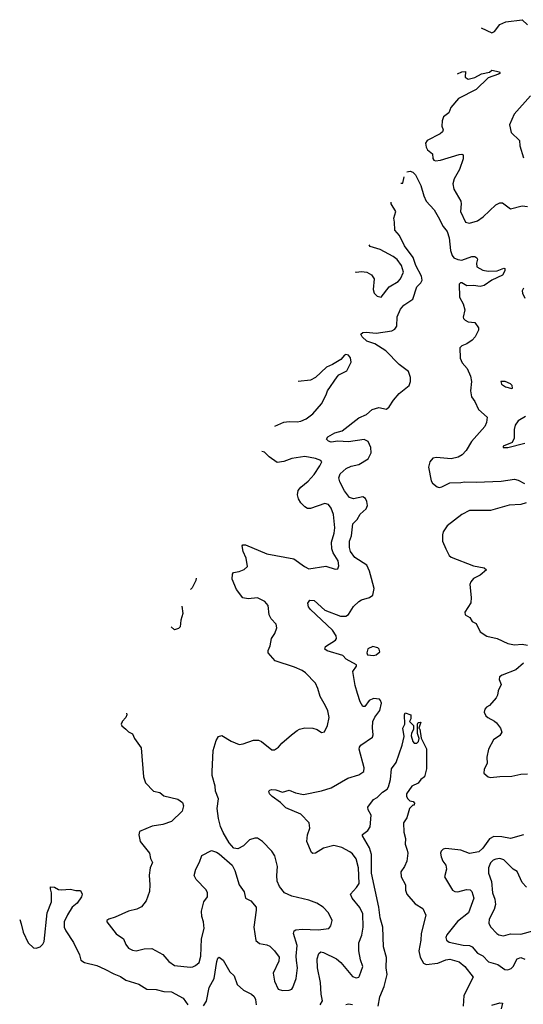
# Model space of a CAD drawing. Extents: x 2220520 to 2384350, y 721165 to 893491.
# Tile 73 of 256: x 2251200 to 2255023, y 814548 to 822022. Entities that reach past the tile are written whole.
import ezdxf

# ---------------------------------------------------------------- set-up
doc = ezdxf.new("R2010")
doc.units = 0

msp = doc.modelspace()

# ---------------------------------------------------------------- linework, layer by layer
at = {"layer": '0CON20XD'}
for points in [[(2254704.1, 821959.9), (2254785, 821922), (2254805, 821931.2), (2254843.8, 821985), (2254890, 822005), (2255015, 822022), (2255054.2, 821984.2)], [(2254523.8, 821611.8), (2254555, 821626.7), (2254585, 821630), (2254582, 821585), (2254605, 821570), (2254655, 821583.6), (2254705, 821611.5), (2254765, 821624.4), (2254785, 821639.2), (2254842.5, 821625), (2254846.2, 821615), (2254835, 821609.2), (2254755, 821580.5), (2254665, 821491.1), (2254531.2, 821425), (2254472, 821355), (2254457.5, 821315), (2254418, 821285), (2254407.5, 821255), (2254404.2, 821215), (2254414, 821185), (2254409.1, 821170.9), (2254391.2, 821155), (2254292.2, 821105), (2254281.3, 821085), (2254284.7, 821055), (2254295.6, 821035), (2254334, 821005), (2254335, 820967.5), (2254343.8, 820955), (2254355, 820951.1), (2254395, 820956.7), (2254535, 820998), (2254555, 821001.2), (2254565.8, 820995.8), (2254565.7, 820965), (2254538.1, 820885), (2254497.1, 820815), (2254487.1, 820775), (2254495.7, 820735), (2254547.8, 820645), (2254551.5, 820625), (2254545.7, 820565.7), (2254585, 820486.2), (2254615, 820478), (2254675, 820494.2), (2254719.2, 820525), (2254814.5, 820615.5), (2254845, 820632), (2254865, 820631.2), (2254925, 820586.2), (2255015, 820610), (2255055, 820603.1)], [(2255078, 821445), (2254954, 821305), (2254917.5, 821225), (2254930.8, 821165), (2254993.8, 821105), (2254996.2, 821065), (2255024.5, 820974.5)], [(2254094, 820781.7), (2254108.3, 820781.7), (2254118.5, 820829.1)], [(2254138.2, 820867.1), (2254165, 820873.3), (2254185, 820864), (2254205, 820843.8), (2254244.3, 820764.3), (2254266.9, 820685), (2254285.6, 820645.6), (2254345, 820580), (2254375.4, 820525.4), (2254413.2, 820453.2), (2254445.5, 820415), (2254459.1, 820365), (2254468.9, 820268.9), (2254482.6, 820232.6), (2254496.2, 820215), (2254525, 820200.6), (2254555, 820196.7), (2254632.5, 820225), (2254655.5, 820225.5), (2254671.2, 820215), (2254673.8, 820205), (2254666.7, 820175), (2254670, 820145), (2254715, 820120), (2254755, 820114), (2254823.6, 820116.4), (2254875, 820136.7), (2254882.5, 820132.5), (2254883.8, 820115), (2254865, 820084), (2254785, 820044.4), (2254725, 820003.6), (2254695, 819997.9), (2254645.4, 820005.4), (2254592.9, 820002.9), (2254555, 820024.4), (2254545, 820024.4), (2254535.6, 820015), (2254538.1, 819915), (2254565.8, 819865), (2254579.5, 819819.5), (2254566.7, 819765), (2254570, 819755), (2254581.2, 819741.2), (2254605, 819728), (2254655, 819723.8), (2254683.6, 819683.6), (2254682, 819665), (2254658, 819615), (2254635, 819589.2), (2254595, 819561.8), (2254555, 819545.6), (2254539.8, 819530.2), (2254543, 819453), (2254558.5, 819418.5), (2254595.4, 819375), (2254621.9, 819315), (2254628.8, 819275), (2254622.4, 819205), (2254628.7, 819158.7), (2254655.5, 819125), (2254683.7, 819063.7), (2254748.8, 819005), (2254742.2, 818965), (2254730, 818935), (2254629.4, 818820.6), (2254589.2, 818750.8), (2254559.8, 818720.2), (2254527.6, 818702.4), (2254475, 818688.2), (2254365, 818699.5), (2254337, 818693), (2254313, 818667), (2254302, 818625), (2254322.4, 818522.4), (2254333.4, 818503.4), (2254370, 818475), (2254385, 818471.1), (2254405, 818476.7), (2254465, 818506.8), (2254548.7, 818508.7), (2254575.5, 818514.5), (2254665, 818510.4), (2254855, 818518), (2254955, 818533.3), (2254985, 818526.7), (2255031.2, 818501.2)], [(2253481.8, 814545), (2253498.9, 814575), (2253488.2, 814625), (2253482.2, 814715), (2253460.8, 814825), (2253457.1, 814892.9), (2253470, 814935), (2253485, 814945.8), (2253505, 814942.9), (2253603.6, 814893.6), (2253637.5, 814865), (2253725, 814759.2), (2253755, 814750), (2253773.3, 814755), (2253780, 814765), (2253805.8, 814835), (2253786.6, 814886.6), (2253773.6, 814953.6), (2253773.1, 815015), (2253796.3, 815073.7), (2253806.7, 815135), (2253804.4, 815235), (2253782.8, 815282.8), (2253724.4, 815355), (2253710.6, 815385), (2253756.5, 815435), (2253775.6, 815465), (2253772.8, 815585), (2253753.2, 815653.2), (2253725, 815691.4), (2253706, 815705), (2253645, 815738.1), (2253585, 815754.2), (2253505, 815733.1), (2253445, 815696), (2253425, 815693.8), (2253415, 815700), (2253380, 815785), (2253384.4, 815835), (2253402.5, 815885), (2253397.1, 815925), (2253335, 815992.9), (2253220.4, 816040.4), (2253179.4, 816079.4), (2253115.8, 816125), (2253096, 816145), (2253090, 816165), (2253097.5, 816175), (2253111.7, 816178.3), (2253145, 816175.5), (2253195, 816158.8), (2253245, 816174), (2253293.4, 816153.4), (2253355, 816140), (2253491.7, 816168.3), (2253565, 816192.5), (2253690, 816265), (2253775, 816290.8), (2253811.2, 816315), (2253815.6, 816344.4), (2253777.8, 816485), (2253778.9, 816501.1), (2253790, 816515), (2253877.5, 816575), (2253882.5, 816595), (2253876.8, 816646.8), (2253880, 816695), (2253895, 816728.8), (2253932.7, 816777.3), (2253945.7, 816835), (2253940, 816855), (2253930, 816865), (2253885, 816868.6), (2253853.8, 816855), (2253820.7, 816809.3), (2253805, 816810), (2253785, 816843.3), (2253765, 816907.5), (2253747.2, 816967.2), (2253727.5, 817075), (2253756.7, 817115), (2253756.7, 817125), (2253677.9, 817167.9), (2253652.5, 817195), (2253535, 817231.5), (2253517.1, 817245), (2253520, 817265), (2253597.1, 817312.9), (2253603.5, 817325), (2253602.7, 817345), (2253575, 817387.1), (2253406.7, 817545), (2253392.9, 817565), (2253386.1, 817593.9), (2253402.5, 817615), (2253435, 817614.2), (2253515, 817540), (2253635, 817493.8), (2253675, 817493.6), (2253695, 817507.8), (2253735, 817568.5), (2253773.3, 817606.7), (2253795, 817619.1), (2253855, 817635.4), (2253880.4, 817655), (2253889.6, 817705), (2253870.5, 817779.5), (2253856.2, 817835), (2253835, 817882.9), (2253745, 817940), (2253711.8, 817985), (2253702.7, 818015), (2253703.3, 818065), (2253718.7, 818105), (2253729.6, 818195), (2253761.2, 818228.8), (2253785, 818268.9), (2253831.1, 818308.9), (2253840.4, 818335), (2253836, 818365), (2253825, 818388.1), (2253805, 818399.5), (2253735, 818385.6), (2253704.2, 818395), (2253665.5, 818445), (2253631.1, 818515), (2253622.9, 818545), (2253633.3, 818575), (2253677.1, 818615), (2253715, 818633.5), (2253775, 818646.5), (2253845, 818688.2), (2253866.7, 818735), (2253866.1, 818775), (2253845, 818819.4), (2253815, 818834.6), (2253695, 818818.5), (2253615, 818823.6), (2253565, 818816), (2253545, 818822), (2253529.3, 818839.3), (2253540, 818855), (2253591.2, 818885), (2253648.5, 818901.5), (2253775, 819000), (2253832.5, 819025), (2253875, 819064), (2253925, 819078), (2253985, 819066.7), (2254005, 819083.8), (2254036.2, 819133.8), (2254081.4, 819185), (2254156.9, 819245), (2254166.5, 819275), (2254167.5, 819305), (2254150.5, 819350.5), (2254080, 819405), (2253979.2, 819509.2), (2253895, 819560.9), (2253835, 819581.8), (2253799.4, 819615), (2253790, 819635), (2253805, 819647.5), (2253829.3, 819650.7), (2253905, 819641.4), (2254025, 819661.5), (2254048.1, 819671.9), (2254061.8, 819695), (2254065, 819766.7), (2254089.5, 819825), (2254115.6, 819855), (2254185, 819901.4), (2254215, 819994), (2254245.8, 820024.2), (2254254.7, 820045.3), (2254248.8, 820075), (2254207.7, 820155), (2254186.7, 820216.7), (2254120, 820305), (2254083.2, 820383.2), (2254046.7, 820425), (2254046.2, 820485), (2254040, 820515), (2254056.2, 820565), (2254018.8, 820625), (2254019.4, 820637.6)], [(2253745.2, 820108.1), (2253755, 820105.7), (2253795, 820111.9), (2253835, 820105.6), (2253870, 820085), (2253891.4, 820055), (2253882.5, 819975), (2253890, 819945), (2253913, 819923), (2253945, 819916.2), (2254005.6, 819994.4), (2254072, 820035), (2254091.1, 820055), (2254112.5, 820105), (2254097.5, 820155), (2254065, 820200.8), (2254036, 820225), (2253935, 820276.7), (2253861.4, 820301.4), (2253851.8, 820314)], [(2255024.2, 819985), (2255014.2, 819965), (2255015.9, 819945.9), (2255035, 819907.5)], [(2253137.9, 818935.5), (2253205, 818966.2), (2253245, 818972.1), (2253305, 818969.1), (2253334.6, 818975.4), (2253375, 818992.9), (2253425, 819030), (2253490, 819105), (2253527.5, 819175), (2253536.7, 819205), (2253609.5, 819310.5), (2253623.1, 819326.9), (2253682.3, 819357.7), (2253717, 819423), (2253710, 819455), (2253695, 819476.7), (2253675, 819481.2), (2253665, 819476.2), (2253637.9, 819442.1), (2253575, 819404.2), (2253528.8, 819385), (2253446.2, 819305), (2253407.5, 819285), (2253314.6, 819276.6)], [(2254935, 819222.5), (2254940, 819225), (2254938, 819245), (2254925, 819258.8), (2254886.1, 819276.1), (2254852.5, 819275), (2254857.5, 819255), (2254887.5, 819235), (2254935, 819222.5)], [(2255038.8, 819011.2), (2254985, 818976.2), (2254962, 818945), (2254952.3, 818912.3), (2254953.8, 818845), (2254938, 818812), (2254870, 818785), (2254870, 818775), (2254905, 818773.8), (2255035, 818808.8)], [(2252010.8, 816758.9), (2252012.5, 816745), (2252006.7, 816725), (2251977.6, 816694.8), (2251976.8, 816693.4), (2251971.2, 816675), (2251975, 816663.3), (2252005.8, 816635.8), (2252025, 816616.7), (2252055, 816602.5), (2252072.5, 816565), (2252121.2, 816495), (2252140.8, 816275), (2252155, 816228.8), (2252215, 816165.8), (2252262.5, 816155), (2252295, 816130), (2252400, 816105), (2252435, 816080), (2252442.5, 816055), (2252432.5, 816015), (2252352.5, 815935), (2252285.6, 815914.4), (2252205, 815900.8), (2252109.3, 815860.7), (2252104.2, 815835), (2252114.3, 815785), (2252186, 815695), (2252193.8, 815655), (2252208.8, 815625), (2252190, 815585), (2252182.3, 815527.7), (2252188.8, 815455), (2252184, 815405), (2252160, 815335), (2252125, 815287.1), (2252089.8, 815270.2), (2252025, 815256.2), (2251925, 815208.8), (2251876.4, 815193.6), (2251862.5, 815185), (2251862.5, 815175), (2251933.4, 815083.4), (2251988.8, 815045), (2252005, 815003.3), (2252026.2, 814975), (2252055, 814960), (2252085, 814954.3), (2252145, 814970.5), (2252201.7, 814971.7), (2252285.4, 814925.4), (2252332.8, 814872.8), (2252373.9, 814843.9), (2252495, 814830.6), (2252515, 814831.9), (2252535, 814841.9), (2252562.5, 814865), (2252575.6, 814915), (2252579.4, 815045), (2252601.2, 815125), (2252594.4, 815175), (2252581.5, 815215), (2252580.6, 815255), (2252598, 815325), (2252625.8, 815365), (2252624.4, 815395), (2252615, 815418), (2252538.8, 815495), (2252523.8, 815525), (2252536.1, 815573.9), (2252563.9, 815626.1), (2252582.3, 815677.7), (2252655, 815716.2), (2252695, 815703.3), (2252715, 815690), (2252813.6, 815603.6), (2252834.1, 815564.1), (2252865.7, 815455.7), (2252903, 815403), (2252913.8, 815355), (2252955, 815333.3), (2252993.8, 815285), (2252995.9, 815264.1), (2252976, 815135), (2252993, 815033), (2253020.9, 815010.9), (2253075, 815000), (2253098.7, 814988.7), (2253134.3, 814954.3), (2253170, 814905), (2253165.8, 814875), (2253124.1, 814784.1), (2253134, 814725), (2253163, 814663), (2253195, 814652), (2253245, 814656), (2253265, 814663.8), (2253273.8, 814675), (2253298.6, 814745), (2253308.6, 814825), (2253301.3, 814881.3), (2253297.8, 814915), (2253305.6, 814995), (2253277.5, 815085), (2253283.8, 815105), (2253297.1, 815112.9), (2253345, 815118.2), (2253465, 815113.8), (2253547.4, 815122.6), (2253562.9, 815145), (2253572, 815185), (2253543.2, 815243.2), (2253504.2, 815285), (2253454.2, 815315.8), (2253395, 815338.9), (2253265, 815368.1), (2253210, 815395), (2253173, 815443), (2253155, 815482.5), (2253152, 815525), (2253158, 815595), (2253136.2, 815675), (2253115, 815710), (2253043.3, 815785), (2253005, 815808.8), (2252985, 815808.8), (2252943.9, 815796.1), (2252899.3, 815750.7), (2252855, 815727.5), (2252825, 815733.3), (2252788.8, 815775), (2252745, 815852.5), (2252725, 815897.5), (2252708.1, 815958.1), (2252699.4, 816035), (2252708.8, 816108.8), (2252686, 816165), (2252682.9, 816205), (2252660.9, 816285), (2252660, 816315), (2252668, 816475), (2252690.3, 816549.7), (2252708.3, 816581.7), (2252735, 816590), (2252804.5, 816544.5), (2252865, 816520.6), (2252895, 816524.3), (2252975, 816554.3), (2253012.7, 816552.7), (2253035, 816543.8), (2253115, 816478.8), (2253135, 816478.8), (2253165, 816499.2), (2253190.2, 816529.8), (2253264.2, 816595), (2253305, 816627.1), (2253325, 816635.6), (2253365, 816647.5), (2253425, 816644), (2253457.5, 816635), (2253490.7, 816610.7), (2253513.3, 816616.7), (2253535.8, 816664.2), (2253548, 816725), (2253540, 816775), (2253520, 816815), (2253479.5, 816885), (2253463.3, 816945), (2253444.3, 816985), (2253368.6, 817065), (2253345, 817082.1), (2253285, 817107.1), (2253138, 817155), (2253086, 817215), (2253086, 817235), (2253101.3, 817268.7), (2253111.9, 817325), (2253136.2, 817363.8), (2253152.5, 817405), (2253146, 817435), (2253110, 817475), (2253092.9, 817505), (2253086.9, 817575), (2253060, 817605), (2253005, 817632.9), (2252935, 817626.9), (2252894.4, 817634.4), (2252846.8, 817696.8), (2252812.5, 817775), (2252816, 817814), (2252823.6, 817826.4), (2252865, 817832.5), (2252905, 817848), (2252928.3, 817871.7), (2252918.1, 817935), (2252896.5, 817985), (2252887.5, 818027.5), (2252894.3, 818035.7), (2252915, 818035.7), (2253075, 817968.1), (2253280.5, 817930.5), (2253361.1, 817871.1), (2253394.4, 817854.4), (2253525, 817874.3), (2253595, 817851.2), (2253615.9, 817854.1), (2253622.7, 817877.3), (2253617.8, 817915), (2253578.5, 817975), (2253570, 818005), (2253568, 818055), (2253587.9, 818125), (2253590.9, 818165), (2253582.5, 818265), (2253564, 818315), (2253542.9, 818342.9), (2253515, 818350.6), (2253407.1, 818312.9), (2253385, 818312.1), (2253365, 818323.5), (2253335, 818354.5), (2253315.4, 818385), (2253308.8, 818415), (2253315, 818449.2), (2253335, 818474.4), (2253390.1, 818519.9), (2253435, 818570), (2253478.6, 818635), (2253493.8, 818665), (2253486.8, 818676.8), (2253445, 818692.5), (2253365, 818705.6), (2253265, 818691.1), (2253205, 818668.6), (2253155, 818662), (2253092.7, 818702.7), (2253058.3, 818738.3), (2253038.8, 818744.1)], [(2255045, 818353.6), (2255005, 818341.3), (2254915, 818337.7), (2254775, 818295.5), (2254615, 818297.1), (2254556, 818265), (2254445, 818180), (2254414.3, 818135), (2254408.3, 818111.7), (2254410.6, 818065), (2254434.6, 818004.6), (2254460, 817955), (2254475, 817942), (2254645, 817875.8), (2254725, 817860.8), (2254743.3, 817845), (2254696.2, 817805), (2254645, 817780.8), (2254624.3, 817755), (2254616.9, 817735), (2254627.5, 817635), (2254623.4, 817596.6), (2254578.8, 817525), (2254582, 817505), (2254616.2, 817485), (2254634.4, 817454.4), (2254665, 817440), (2254696.2, 817375), (2254745, 817342.9), (2254825, 817326.2), (2254905, 817288), (2254955, 817278), (2255015, 817281.4), (2255054.2, 817274.2)], [(2252540.6, 817782.1), (2252538.1, 817765), (2252510.3, 817709.7), (2252496, 817696)], [(2252430.7, 817569.9), (2252438.8, 817515), (2252423.8, 817465), (2252417, 817413), (2252405, 817400), (2252375, 817390), (2252349.8, 817413.6)], [(2253885, 817196.2), (2253905, 817200.9), (2253934.2, 817225), (2253929.2, 817245), (2253918, 817255), (2253880, 817265), (2253843.8, 817246.2), (2253834.4, 817215), (2253840.7, 817200.7), (2253885, 817196.2)], [(2255025, 817137.8), (2254965, 817087.1), (2254862.1, 817047.9), (2254843.3, 817035), (2254840, 817015), (2254853.8, 816975), (2254833, 816927), (2254827.5, 816895), (2254816.4, 816873.6), (2254765, 816816.7), (2254743.3, 816805), (2254730.5, 816789.5), (2254726.7, 816765), (2254739.3, 816739.3), (2254752.5, 816725), (2254805, 816698.8), (2254820, 816685), (2254848.8, 816645), (2254858.8, 816615), (2254845, 816590), (2254796.7, 816555), (2254758.8, 816485), (2254746.7, 816425), (2254747.5, 816375), (2254726.1, 816333.9), (2254722.3, 816302.3), (2254755, 816276.2), (2254775, 816268.8), (2254845, 816278.6), (2254935, 816280), (2255005, 816296.5), (2255055, 816298.5)], [(2253921.5, 814535), (2253934.1, 814605.9), (2253966.3, 814683.7), (2253988.9, 814775), (2253980.6, 814825), (2253984.1, 814904.1), (2253962.5, 814985), (2253955.4, 815135), (2253936.3, 815205), (2253926.5, 815286.5), (2253869.4, 815545), (2253870.4, 815685), (2253856.2, 815736.2), (2253803, 815827), (2253803.3, 815836.7), (2253842.6, 815867.4), (2253860, 815895), (2253867.8, 815985), (2253844.6, 816025), (2253843.3, 816045), (2253885, 816101.9), (2253912.7, 816117.3), (2253955, 816157.8), (2253989.6, 816180.4), (2253999.8, 816200.2), (2254013.5, 816255), (2254021.2, 816335), (2254056.7, 816385), (2254102.5, 816515), (2254119.3, 816580.7), (2254108.8, 816645), (2254122.5, 816675), (2254120, 816745), (2254125, 816760), (2254170, 816745), (2254170, 816715), (2254160, 816695), (2254190, 816665), (2254190, 816635), (2254173, 816607), (2254172.5, 816585), (2254183, 816543), (2254195, 816530), (2254215, 816530), (2254227, 816543), (2254232.5, 816565), (2254220, 816605), (2254220, 816675), (2254225, 816687.5), (2254245, 816690), (2254230, 816645), (2254236.4, 816636.4), (2254248.3, 816568.3), (2254287.7, 816487.7), (2254288.8, 816335), (2254273.3, 816275), (2254245.8, 816254.2), (2254223.6, 816226.4), (2254177, 816203), (2254136.7, 816145), (2254136.7, 816125), (2254145, 816107.5), (2254161.7, 816091.7), (2254187, 816087), (2254197.5, 816075), (2254195, 816060), (2254185, 816060), (2254160, 816035), (2254137.5, 815965), (2254114.2, 815925), (2254116.9, 815855), (2254127.9, 815807.9), (2254126.7, 815765), (2254140.7, 815719.3), (2254146, 815695), (2254138.8, 815635), (2254121.9, 815595), (2254094.3, 815555), (2254095.7, 815515), (2254129.2, 815455), (2254128, 815415), (2254138, 815385), (2254201.7, 815311.7), (2254261.2, 815275), (2254283.9, 815223.9), (2254246.9, 815085), (2254245.9, 815035), (2254230.4, 814955), (2254238.9, 814905), (2254265, 814861.4), (2254285, 814850), (2254375, 814860.7), (2254435, 814885.8), (2254465, 814890.6), (2254535, 814869.6), (2254578.4, 814835), (2254641.9, 814755), (2254570.4, 814615), (2254567.5, 814535)], [(2255025, 815835.5), (2254925, 815807.3), (2254859.2, 815819.2), (2254798.3, 815821.7), (2254765, 815803.6), (2254716.1, 815733.9), (2254684.2, 815705), (2254615, 815692.9), (2254548.7, 815718.7), (2254435, 815730.8), (2254414.2, 815725.8), (2254400.3, 815709.7), (2254394.2, 815695), (2254398.6, 815668.6), (2254412.5, 815635), (2254434, 815605), (2254440, 815575), (2254424, 815515), (2254485, 815414.3), (2254503.8, 815403.8), (2254525, 815402.7), (2254591.1, 815418.9), (2254618.3, 815418.3), (2254632.9, 815405), (2254646.5, 815355), (2254607.8, 815242.2), (2254523, 815177), (2254442.9, 815075), (2254434.2, 815055), (2254438.8, 815035), (2254460.9, 815020.9), (2254565, 814997.9), (2254613.9, 814993.9), (2254635, 814985.5), (2254676, 814936), (2254715, 814916.4), (2254759.8, 814869.8), (2254830.5, 814850.5), (2254881.9, 814811.9), (2254905, 814809.6), (2254930.5, 814819.5), (2254944.7, 814835.3), (2254975, 814894.2), (2255005, 814904), (2255035, 814892)], [(2255047.9, 815437.9), (2255015, 815474), (2254975.4, 815555.4), (2254945.4, 815575.4), (2254875, 815644.2), (2254844.4, 815654.4), (2254815, 815651.1), (2254795, 815641.9), (2254775, 815622), (2254758.1, 815585), (2254759.2, 815545), (2254781.4, 815481.4), (2254787.9, 815395), (2254806.1, 815346.1), (2254811.6, 815305), (2254802.3, 815267.7), (2254764.6, 815195), (2254762.2, 815165), (2254775, 815136), (2254822, 815085), (2254837.5, 815075), (2254872.3, 815067.7), (2254925, 815082.9), (2255005, 815080.6), (2255105, 815108.1)], [(2251199.9, 815193), (2251210.5, 815160.5), (2251225.7, 815095), (2251265, 815016.2), (2251305, 814976), (2251325, 814974), (2251355, 814984.3), (2251375, 815004.2), (2251385.4, 815025), (2251407.9, 815242.1), (2251442.5, 815325), (2251442.5, 815395), (2251433.3, 815425), (2251435, 815440), (2251465, 815436.7), (2251495, 815418.8), (2251515, 815416.2), (2251585, 815422), (2251625, 815412), (2251662.5, 815412.5), (2251673.3, 815385), (2251670, 815365), (2251636.2, 815315), (2251598, 815285), (2251562.4, 815227.6), (2251536.8, 815175), (2251537.1, 815135), (2251550.5, 815105), (2251608.3, 815018.3), (2251654.3, 814925), (2251665, 814883.3), (2251692.5, 814865), (2251785, 814842.2), (2251845.5, 814815.5), (2251915, 814778.5), (2251965, 814760.5), (2252005, 814730.5), (2252105, 814701.4), (2252165, 814663.8), (2252235, 814660.8), (2252295, 814645.8), (2252353, 814643), (2252441.2, 814595), (2252475, 814544)], [(2252595, 814536.5), (2252618.8, 814571.2), (2252637.5, 814675), (2252676, 814745), (2252696.7, 814873.3), (2252705, 814897.5), (2252715, 814906.7), (2252745, 814883.8), (2252794.6, 814794.6), (2252828, 814765), (2252849.8, 814699.8), (2252900, 814655), (2252960, 814625), (2252978.9, 814608.9), (2252990.4, 814585), (2252994.1, 814544.1)], [(2253675, 814545.7), (2253695, 814551.9), (2253725, 814547.1)], [(2254785, 814543.1), (2254845, 814560.8), (2254866, 814556), (2254855.8, 814515)]]:
    msp.add_lwpolyline(points, dxfattribs=at)

doc.saveas('drawing.dxf')
